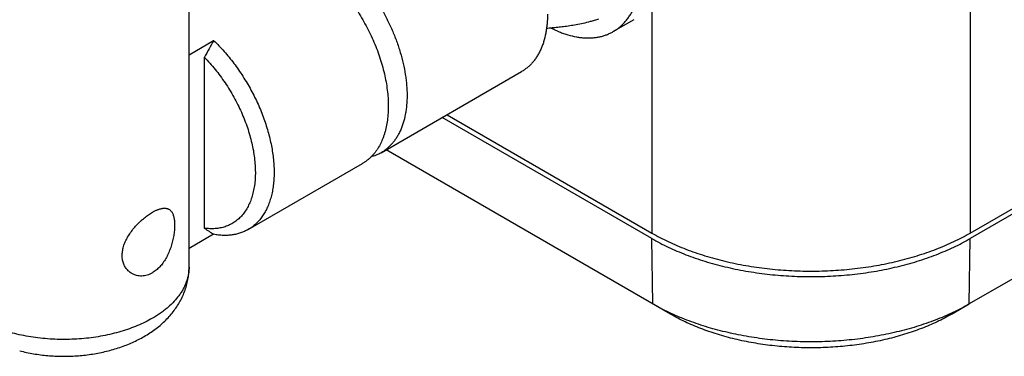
# Model space of a CAD drawing. Header units: inches. Extents: x 0 to 34, y 0 to 22.
# Tile 24 of 37: x 26.505 to 27.969, y 15.164 to 15.664. Entities that reach past the tile are written whole.
import ezdxf

# ---------------------------------------------------------------- set-up
doc = ezdxf.new("R2010")
doc.units = ezdxf.units.IN
doc.header["$LTSCALE"] = 1.87
doc.header["$MEASUREMENT"] = 0
doc.layers.get('0').update_dxf_attribs({"linetype": 'CONTINUOUS'})

msp = doc.modelspace()

# ---------------------------------------------------------------- linework, layer by layer
at = {"color": 7, "linetype": 'CONTINUOUS'}
for p, q in [((32.8443, 18.1835), (27.9179, 15.3391)), ((32.8428, 18.0862), (27.9164, 15.2418)), ((27.9179, 15.3472), (32.2847, 17.8686)), ((26.7565, 15.2965), (26.7565, 16.1483)), ((27.9179, 16.1185), (27.9179, 15.3472)), ((27.4447, 15.6916), (27.4447, 15.3472)), ((27.4179, 15.6642), (27.3873, 15.6465)), ((26.7565, 15.6122), (26.7931, 15.6334)), ((26.7792, 15.6083), (26.7792, 15.3544)), ((27.0421, 15.4665), (27.2508, 15.5871)), ((27.4447, 15.3391), (27.133, 15.519)), ((27.1401, 15.5231), (27.4447, 15.3472)), ((27.4725, 15.2266), (27.0495, 15.4708)), ((26.8444, 15.3524), (27.0142, 15.4504)), ((26.7931, 15.3454), (26.7565, 15.3242)), ((27.4461, 15.2418), (27.4447, 15.3391)), ((27.9164, 15.2418), (27.9179, 15.3391)), ((27.8901, 15.2266), (27.9164, 15.2418))]:
    msp.add_line(p, q, dxfattribs=at)
for centre, radius, start, end in [((32.9666, 12.1934), 7.0672, 150.87216, 151.10485), ((27.5287, 16.495), 1.3648, 236.6913, 237.3877)]:
    msp.add_arc(centre, radius, start, end, dxfattribs=at)
for points, knots in [([(26.949, 15.7795), (26.9534, 15.777), (26.96, 15.7728), (26.9684, 15.7667), (26.977, 15.7601), (26.9875, 15.7509), (26.9996, 15.7389), (27.0113, 15.7258), (27.0223, 15.7117), (27.0327, 15.6969), (27.0422, 15.6814), (27.0509, 15.6654), (27.0585, 15.649), (27.0652, 15.6324), (27.0707, 15.6158), (27.0751, 15.5992), (27.0777, 15.5856), (27.0792, 15.5748), (27.0802, 15.5645), (27.0806, 15.5568), (27.0806, 15.5517)], [0, 0, 0, 0, 0.055838, 0.084714, 0.114189, 0.174792, 0.237362, 0.301557, 0.367, 0.433289, 0.500005, 0.566722, 0.63301, 0.698452, 0.762646, 0.825214, 0.885816, 0.915289, 0.944164, 1, 1, 1, 1]), ([(26.9212, 15.7634), (26.9245, 15.7615), (26.931, 15.7574), (26.9407, 15.7507), (26.9502, 15.7431), (26.9595, 15.7348), (26.9687, 15.7259), (26.9776, 15.7164), (26.9861, 15.7063), (26.9944, 15.6957), (27.0022, 15.6846), (27.0096, 15.6731), (27.0165, 15.6613), (27.023, 15.6493), (27.0288, 15.637), (27.0341, 15.6246), (27.0388, 15.6121), (27.0428, 15.5996), (27.0462, 15.5872), (27.0489, 15.5749), (27.0509, 15.5628), (27.0522, 15.551), (27.0528, 15.5395), (27.0527, 15.5284), (27.0519, 15.5177), (27.0504, 15.5075), (27.0485, 15.4995), (27.0466, 15.4933), (27.0446, 15.4875), (27.0416, 15.4806), (27.0381, 15.4742), (27.0349, 15.4694), (27.0324, 15.4661), (27.0297, 15.463), (27.0269, 15.46), (27.0239, 15.4573), (27.0208, 15.4548), (27.0176, 15.4525), (27.0154, 15.4511), (27.0142, 15.4504)], [0, 0, 0, 0, 0.030664, 0.062386, 0.095098, 0.12872, 0.163156, 0.198303, 0.234048, 0.270268, 0.306839, 0.343632, 0.380512, 0.417349, 0.454008, 0.49036, 0.526276, 0.561634, 0.596319, 0.630223, 0.663248, 0.695307, 0.726329, 0.756258, 0.785057, 0.812709, 0.839223, 0.852066, 0.864641, 0.889017, 0.912456, 0.923869, 0.9351, 0.946171, 0.957105, 0.967929, 0.978667, 0.989348, 1, 1, 1, 1]), ([(27.3873, 15.6465), (27.3889, 15.6475), (27.3922, 15.6495), (27.3968, 15.653), (27.4011, 15.657), (27.4052, 15.6613), (27.4089, 15.666), (27.4124, 15.6711), (27.4156, 15.6765), (27.4184, 15.6823), (27.421, 15.6884), (27.4232, 15.6949), (27.425, 15.7016), (27.4266, 15.7087), (27.4278, 15.716), (27.4286, 15.7236), (27.4291, 15.7314), (27.4293, 15.7367), (27.4293, 15.7393)], [0, 0, 0, 0, 0.053897, 0.108052, 0.162717, 0.218133, 0.274524, 0.332092, 0.391019, 0.451458, 0.513541, 0.577371, 0.64303, 0.710574, 0.780038, 0.851437, 0.924765, 1, 1, 1, 1]), ([(27.2894, 15.6722), (27.2894, 15.6674), (27.2891, 15.6602), (27.288, 15.6508), (27.2866, 15.642), (27.2845, 15.6335), (27.2818, 15.6255), (27.2794, 15.6199), (27.2768, 15.6146), (27.2739, 15.6096), (27.2707, 15.6049), (27.2673, 15.6006), (27.2636, 15.5967), (27.2596, 15.5931), (27.2553, 15.5898), (27.2524, 15.5879), (27.2508, 15.5871)], [0, 0, 0, 0, 0.148539, 0.219944, 0.289414, 0.422577, 0.486414, 0.548502, 0.608947, 0.667878, 0.725452, 0.781848, 0.837269, 0.891939, 0.946099, 1, 1, 1, 1]), ([(27.288, 15.6517), (27.2908, 15.6519), (27.2963, 15.6524), (27.3047, 15.6532), (27.3135, 15.6542), (27.3227, 15.6555), (27.3324, 15.6571), (27.3428, 15.6591), (27.3519, 15.6613), (27.3596, 15.6635), (27.3637, 15.6647), (27.3657, 15.6653)], [0, 0, 0, 0, 0.103152, 0.210218, 0.321541, 0.438249, 0.56215, 0.695578, 0.841019, 0.918829, 1, 1, 1, 1]), ([(27.294, 15.6521), (27.2983, 15.65), (27.3047, 15.647), (27.3134, 15.6437), (27.3218, 15.641), (27.3301, 15.639), (27.3384, 15.6377), (27.3444, 15.6371), (27.3503, 15.637), (27.3561, 15.6372), (27.3617, 15.6378), (27.3672, 15.6387), (27.3725, 15.6401), (27.3776, 15.6419), (27.3826, 15.644), (27.3857, 15.6456), (27.3873, 15.6465)], [0, 0, 0, 0, 0.146684, 0.217309, 0.286124, 0.418402, 0.482026, 0.544063, 0.604618, 0.663818, 0.721808, 0.778755, 0.834841, 0.890268, 0.945247, 1, 1, 1, 1]), ([(26.7931, 15.6334), (26.7958, 15.6308), (26.8011, 15.6255), (26.8087, 15.6172), (26.8161, 15.6085), (26.8232, 15.5993), (26.8301, 15.5899), (26.8366, 15.5801), (26.8428, 15.57), (26.8486, 15.5598), (26.8541, 15.5493), (26.8591, 15.5387), (26.8637, 15.528), (26.8678, 15.5172), (26.8714, 15.5065), (26.8746, 15.4957), (26.8773, 15.485), (26.8795, 15.4745), (26.8811, 15.4641), (26.8823, 15.4538), (26.8829, 15.4439), (26.883, 15.4342), (26.8825, 15.4248), (26.8816, 15.4158), (26.8801, 15.4072), (26.878, 15.399), (26.8755, 15.3912), (26.8725, 15.384), (26.8689, 15.3772), (26.8649, 15.3711), (26.8605, 15.3654), (26.8555, 15.3604), (26.8502, 15.356), (26.8464, 15.3535), (26.8444, 15.3524)], [0, 0, 0, 0, 0.034874, 0.07034, 0.106313, 0.142702, 0.179414, 0.216351, 0.253415, 0.290507, 0.327526, 0.364374, 0.400953, 0.437168, 0.472925, 0.508137, 0.54272, 0.576595, 0.609692, 0.641947, 0.673307, 0.703726, 0.733174, 0.761631, 0.789094, 0.815573, 0.8411, 0.865725, 0.889519, 0.912576, 0.935009, 0.956954, 0.978563, 1, 1, 1, 1]), ([(26.7792, 15.6083), (26.782, 15.6055), (26.7875, 15.5996), (26.7954, 15.5904), (26.8029, 15.5806), (26.8101, 15.5705), (26.8169, 15.5599), (26.8232, 15.5491), (26.829, 15.538), (26.8343, 15.5268), (26.8391, 15.5154), (26.8433, 15.5039), (26.8469, 15.4925), (26.8498, 15.4811), (26.8522, 15.4699), (26.8538, 15.4589), (26.8548, 15.4481), (26.8552, 15.4377), (26.8549, 15.4276), (26.8539, 15.418), (26.8522, 15.4089), (26.8499, 15.4003), (26.847, 15.3923), (26.8434, 15.385), (26.8399, 15.3794), (26.8368, 15.3753), (26.8343, 15.3724), (26.8317, 15.3697), (26.829, 15.3673), (26.8261, 15.365), (26.8232, 15.3629), (26.82, 15.361), (26.8168, 15.3594), (26.8135, 15.3579), (26.81, 15.3566), (26.8065, 15.3556), (26.8016, 15.3545), (26.7952, 15.3536), (26.7873, 15.3535), (26.7819, 15.354), (26.7792, 15.3544)], [0, 0, 0, 0, 0.037181, 0.075014, 0.113369, 0.152103, 0.191072, 0.23013, 0.269128, 0.307919, 0.346356, 0.3843, 0.421615, 0.458174, 0.493859, 0.528563, 0.562196, 0.594682, 0.625966, 0.656012, 0.684815, 0.712394, 0.738803, 0.764133, 0.788511, 0.800398, 0.812113, 0.823682, 0.835132, 0.846494, 0.857798, 0.869077, 0.880362, 0.891684, 0.903077, 0.91457, 0.926191, 0.949921, 0.974471, 1, 1, 1, 1]), ([(27.0806, 15.5517), (27.0806, 15.5468), (27.0803, 15.5396), (27.0792, 15.5303), (27.0778, 15.5214), (27.0757, 15.513), (27.073, 15.505), (27.0706, 15.4993), (27.068, 15.494), (27.0651, 15.489), (27.0619, 15.4844), (27.0585, 15.4801), (27.0548, 15.4761), (27.0508, 15.4725), (27.0466, 15.4693), (27.0436, 15.4674), (27.0421, 15.4665)], [0, 0, 0, 0, 0.148539, 0.219944, 0.289414, 0.422577, 0.486414, 0.548502, 0.608947, 0.667878, 0.725452, 0.781848, 0.837269, 0.891939, 0.946099, 1, 1, 1, 1]), ([(27.0421, 15.4665), (27.0409, 15.4658), (27.0385, 15.4646), (27.0348, 15.4629), (27.031, 15.4614), (27.0283, 15.4606), (27.027, 15.4603)], [0, 0, 0, 0, 0.248253, 0.497211, 0.747568, 1, 1, 1, 1]), ([(26.6715, 15.287), (26.6707, 15.2875), (26.6691, 15.2885), (26.6669, 15.2903), (26.6648, 15.2923), (26.663, 15.2946), (26.6614, 15.297), (26.66, 15.2997), (26.6589, 15.3025), (26.658, 15.3055), (26.6574, 15.3086), (26.6571, 15.3118), (26.6571, 15.3151), (26.6574, 15.3197), (26.6583, 15.3244), (26.6596, 15.329), (26.6614, 15.3337), (26.6642, 15.3396), (26.6683, 15.3464), (26.6731, 15.3529), (26.6775, 15.358), (26.6813, 15.3619), (26.6842, 15.3647), (26.6871, 15.3673), (26.6901, 15.3698), (26.6931, 15.3722), (26.696, 15.3743), (26.699, 15.3763), (26.701, 15.3775), (26.702, 15.3781)], [0, 0, 0, 0, 0.024971, 0.050033, 0.075266, 0.100748, 0.126555, 0.152767, 0.17946, 0.206705, 0.234572, 0.263117, 0.292389, 0.322421, 0.384774, 0.417121, 0.450193, 0.518275, 0.588482, 0.660041, 0.731997, 0.767787, 0.803246, 0.838216, 0.872531, 0.906026, 0.938539, 0.969911, 1, 1, 1, 1]), ([(26.702, 15.3781), (26.7032, 15.3788), (26.7051, 15.3798), (26.7076, 15.381), (26.7094, 15.3817), (26.7111, 15.3824), (26.7128, 15.383), (26.7145, 15.3834), (26.7161, 15.3838), (26.7176, 15.384), (26.7191, 15.3841), (26.7205, 15.3841), (26.7218, 15.384), (26.7231, 15.3838), (26.7244, 15.3835), (26.7255, 15.3831), (26.7263, 15.3827), (26.7266, 15.3825)], [0, 0, 0, 0, 0.164509, 0.242371, 0.317177, 0.38887, 0.457431, 0.522881, 0.585281, 0.644743, 0.701432, 0.755569, 0.807438, 0.857384, 0.905812, 0.953184, 1, 1, 1, 1]), ([(26.7266, 15.3825), (26.7271, 15.3822), (26.7282, 15.3815), (26.7295, 15.3802), (26.7308, 15.3786), (26.7318, 15.3768), (26.7327, 15.3747), (26.7335, 15.3724), (26.7341, 15.3699), (26.7345, 15.3672), (26.7349, 15.3642), (26.735, 15.3611), (26.7351, 15.3578), (26.7349, 15.3544), (26.7347, 15.3508), (26.7342, 15.3471), (26.7337, 15.3433), (26.733, 15.3394), (26.7321, 15.3355), (26.7307, 15.3303), (26.7287, 15.3239), (26.7256, 15.3164), (26.722, 15.3092), (26.7178, 15.3027), (26.7138, 15.2978), (26.7103, 15.2943), (26.7076, 15.2919), (26.7049, 15.2898), (26.7029, 15.2886), (26.702, 15.2881)], [0, 0, 0, 0, 0.017092, 0.034595, 0.052902, 0.072342, 0.09317, 0.115566, 0.139639, 0.165437, 0.192957, 0.222146, 0.252917, 0.285148, 0.318695, 0.353395, 0.389076, 0.425562, 0.462673, 0.500239, 0.576067, 0.651846, 0.726529, 0.799245, 0.869311, 0.903216, 0.936307, 0.968567, 1, 1, 1, 1]), ([(26.8444, 15.3524), (26.8426, 15.3514), (26.8389, 15.3495), (26.8331, 15.3472), (26.8269, 15.3454), (26.8206, 15.3443), (26.814, 15.3437), (26.8072, 15.3436), (26.8002, 15.3442), (26.7955, 15.3449), (26.7931, 15.3454)], [0, 0, 0, 0, 0.117529, 0.235838, 0.355679, 0.477759, 0.602717, 0.73111, 0.86341, 1, 1, 1, 1]), ([(27.4447, 15.3472), (27.4486, 15.345), (27.4566, 15.3406), (27.469, 15.3344), (27.482, 15.3286), (27.4954, 15.3231), (27.5093, 15.318), (27.5236, 15.3134), (27.5383, 15.3091), (27.5533, 15.3053), (27.5686, 15.3019), (27.5895, 15.2979), (27.6161, 15.294), (27.6485, 15.2913), (27.6813, 15.2903), (27.714, 15.2913), (27.7465, 15.294), (27.7731, 15.2979), (27.794, 15.3019), (27.8093, 15.3053), (27.8243, 15.3091), (27.839, 15.3134), (27.8533, 15.318), (27.8671, 15.3231), (27.8806, 15.3286), (27.8935, 15.3344), (27.906, 15.3406), (27.914, 15.345), (27.9179, 15.3472)], [0, 0, 0, 0, 0.027598, 0.055845, 0.084719, 0.114191, 0.144229, 0.174798, 0.205859, 0.237371, 0.269289, 0.301568, 0.367005, 0.433289, 0.5, 0.566711, 0.632995, 0.698432, 0.730711, 0.762629, 0.794141, 0.825202, 0.855771, 0.885809, 0.915281, 0.944155, 0.972402, 1, 1, 1, 1]), ([(27.4447, 15.3391), (27.4486, 15.3368), (27.4566, 15.3324), (27.469, 15.3262), (27.482, 15.3204), (27.4954, 15.3149), (27.5093, 15.3099), (27.5236, 15.3052), (27.5383, 15.3009), (27.5533, 15.2971), (27.5686, 15.2937), (27.5895, 15.2897), (27.6161, 15.2859), (27.6485, 15.2831), (27.6813, 15.2822), (27.714, 15.2831), (27.7465, 15.2859), (27.7731, 15.2897), (27.794, 15.2937), (27.8093, 15.2971), (27.8243, 15.3009), (27.839, 15.3052), (27.8533, 15.3099), (27.8671, 15.3149), (27.8806, 15.3204), (27.8935, 15.3262), (27.906, 15.3324), (27.914, 15.3368), (27.9179, 15.3391)], [0, 0, 0, 0, 0.027598, 0.055845, 0.084719, 0.114191, 0.144229, 0.174798, 0.205859, 0.237371, 0.269289, 0.301568, 0.367005, 0.433289, 0.5, 0.566711, 0.632995, 0.698432, 0.730711, 0.762629, 0.794141, 0.825202, 0.855771, 0.885809, 0.915281, 0.944155, 0.972402, 1, 1, 1, 1]), ([(26.5047, 15.1722), (26.5115, 15.1705), (26.5218, 15.1683), (26.5358, 15.1662), (26.5499, 15.1647), (26.5678, 15.1639), (26.5893, 15.1645), (26.607, 15.1664), (26.621, 15.1687), (26.6312, 15.1709), (26.6413, 15.1735), (26.6512, 15.1764), (26.6608, 15.1798), (26.6731, 15.1848), (26.6849, 15.1906), (26.6961, 15.1973), (26.7041, 15.2027), (26.7116, 15.2084), (26.7187, 15.2146), (26.7254, 15.2212), (26.7315, 15.2283), (26.737, 15.2357), (26.742, 15.2435), (26.7463, 15.2517), (26.7499, 15.2602), (26.7528, 15.269), (26.7549, 15.2781), (26.7562, 15.2872), (26.7565, 15.2934), (26.7565, 15.2965)], [0, 0, 0, 0, 0.065756, 0.09903, 0.132497, 0.199769, 0.2671, 0.334002, 0.367156, 0.400041, 0.432616, 0.464848, 0.496711, 0.528194, 0.589993, 0.620357, 0.650393, 0.680138, 0.709637, 0.738937, 0.768088, 0.797136, 0.826122, 0.855081, 0.884037, 0.913004, 0.941988, 0.97099, 1, 1, 1, 1]), ([(26.702, 15.2881), (26.7007, 15.2873), (26.6981, 15.286), (26.6942, 15.2846), (26.6902, 15.2837), (26.6862, 15.2833), (26.6823, 15.2834), (26.6785, 15.2841), (26.6749, 15.2853), (26.6726, 15.2864), (26.6715, 15.287)], [0, 0, 0, 0, 0.136613, 0.268723, 0.396817, 0.521495, 0.643438, 0.76336, 0.881981, 1, 1, 1, 1]), ([(26.7565, 15.2965), (26.7565, 15.2947), (26.7563, 15.2912), (26.7556, 15.2859), (26.7545, 15.2807), (26.7529, 15.2755), (26.7509, 15.2703), (26.7485, 15.2653), (26.7456, 15.2602), (26.7423, 15.2553), (26.7386, 15.2505), (26.733, 15.2441), (26.7267, 15.2381), (26.7198, 15.2324), (26.7122, 15.2268), (26.7062, 15.223), (26.702, 15.2206)], [0, 0, 0, 0, 0.053903, 0.108063, 0.162734, 0.218156, 0.274553, 0.332127, 0.391059, 0.451504, 0.513592, 0.577429, 0.710591, 0.78006, 0.851464, 1, 1, 1, 1]), ([(27.9164, 15.2418), (27.9125, 15.2395), (27.9045, 15.2351), (27.8922, 15.229), (27.8793, 15.2232), (27.866, 15.2178), (27.8522, 15.2128), (27.838, 15.2081), (27.8234, 15.2039), (27.8085, 15.2001), (27.7933, 15.1967), (27.7725, 15.1927), (27.7461, 15.1889), (27.7138, 15.1862), (27.6813, 15.1852), (27.6487, 15.1862), (27.6165, 15.1889), (27.5901, 15.1927), (27.5693, 15.1967), (27.5541, 15.2001), (27.5392, 15.2039), (27.5246, 15.2081), (27.5104, 15.2128), (27.4966, 15.2178), (27.4833, 15.2232), (27.4704, 15.229), (27.458, 15.2351), (27.4501, 15.2395), (27.4462, 15.2418)], [0, 0, 0, 0, 0.027599, 0.055847, 0.084721, 0.114194, 0.144232, 0.174801, 0.205862, 0.237374, 0.269292, 0.30157, 0.367007, 0.43329, 0.5, 0.56671, 0.632993, 0.69843, 0.730709, 0.762627, 0.794138, 0.825199, 0.855768, 0.885807, 0.915279, 0.944154, 0.972402, 1, 1, 1, 1]), ([(27.8901, 15.2266), (27.8831, 15.2225), (27.8722, 15.2169), (27.8571, 15.2101), (27.8453, 15.2053), (27.833, 15.2008), (27.8204, 15.1967), (27.8075, 15.1929), (27.7942, 15.1895), (27.7807, 15.1865), (27.7623, 15.183), (27.7388, 15.1796), (27.7102, 15.1772), (27.6813, 15.1764), (27.6524, 15.1772), (27.6238, 15.1796), (27.6003, 15.183), (27.5819, 15.1865), (27.5683, 15.1895), (27.5551, 15.1929), (27.5422, 15.1967), (27.5295, 15.2008), (27.5173, 15.2053), (27.5055, 15.2101), (27.4904, 15.2169), (27.4795, 15.2225), (27.4725, 15.2266)], [0, 0, 0, 0, 0.055836, 0.084711, 0.114184, 0.144223, 0.174793, 0.205855, 0.237367, 0.269286, 0.301565, 0.367004, 0.433288, 0.5, 0.566712, 0.632996, 0.698435, 0.730714, 0.762633, 0.794145, 0.825207, 0.855777, 0.885816, 0.915289, 0.944164, 1, 1, 1, 1]), ([(26.702, 15.2206), (26.6985, 15.2185), (26.6912, 15.2147), (26.6799, 15.2095), (26.6678, 15.2049), (26.6552, 15.2008), (26.642, 15.1973), (26.6284, 15.1943), (26.6145, 15.192), (26.6003, 15.1904), (26.5859, 15.1894), (26.5715, 15.189), (26.557, 15.1893), (26.5426, 15.1902), (26.5284, 15.1918), (26.5144, 15.194), (26.5007, 15.1968), (26.4918, 15.1991), (26.4875, 15.2004)], [0, 0, 0, 0, 0.054688, 0.111366, 0.169896, 0.230111, 0.291819, 0.354806, 0.41884, 0.483676, 0.549059, 0.614726, 0.680413, 0.745852, 0.810782, 0.874945, 0.938096, 1, 1, 1, 1])]:
    msp.add_open_spline(points, degree=3, knots=knots, dxfattribs=at)

doc.saveas('drawing.dxf')
